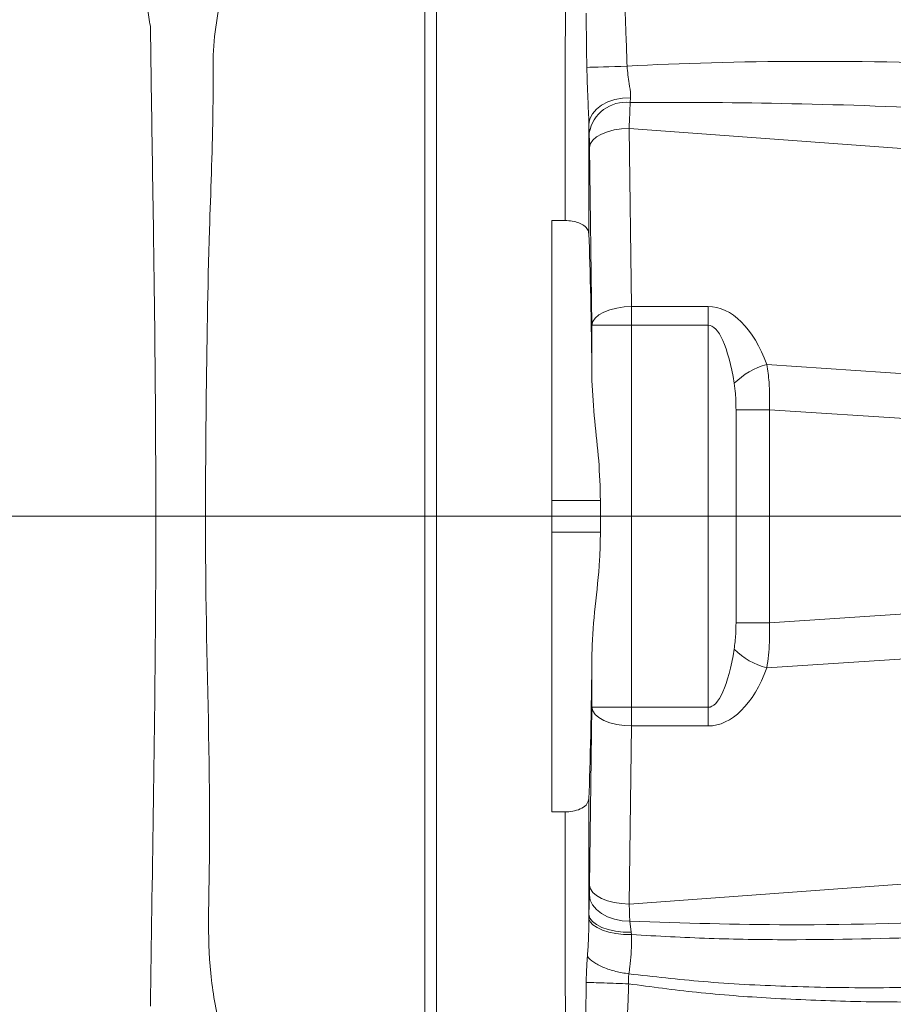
# Model space of a CAD drawing. Header units: millimetres. Extents: x 0 to 16820, y 0 to 11880.
# Tile 27 of 99: x 3678 to 3788, y 6269 to 6393. Entities that reach past the tile are written whole.
import ezdxf

# ---------------------------------------------------------------- set-up
doc = ezdxf.new("R2010")
doc.units = ezdxf.units.MM
doc.header["$LTSCALE"] = 20
doc.linetypes.add('CENTERX2', pattern=[20.32, 12.7, -2.54, 2.54, -2.54])
doc.styles.add('SLDTEXTSTYLE0', font='TXT', dxfattribs={"width": 0.605})
doc.dimstyles.new('SLDDIMSTYLE0', dxfattribs={"dimtxt": 140, "dimasz": 100, "dimexe": 0, "dimexo": 0.0625, "dimgap": 35, "dimtad": 1, "dimtoh": 1, "dimdec": 1, "dimrnd": 1e-09, "dimzin": 12, "dimdsep": 46, "dimtxsty": 'SLDTEXTSTYLE0', "dimsah": 1, "dimcen": 0, "dimadec": 0, "dimazin": 0, "dimtfac": 1, "dimtofl": 0, "dimtmove": 0, "dimatfit": 3, "dimfxl": 0, "dimfrac": 2, "dimtolj": 1, "dimtzin": 12, "dimarcsym": 0})
doc.dimstyles.new('SLDDIMSTYLE1', dxfattribs={"dimtxt": 140, "dimasz": 100, "dimexe": 0, "dimexo": 0.0625, "dimgap": 35, "dimtad": 1, "dimtoh": 1, "dimdec": 4, "dimlfac": 20, "dimzin": 12, "dimdsep": 46, "dimtxsty": 'SLDTEXTSTYLE0', "dimsah": 1, "dimcen": 0.09, "dimadec": 1, "dimazin": 0, "dimtfac": 1, "dimtofl": 0, "dimtmove": 0, "dimatfit": 3, "dimfxl": 0, "dimfrac": 2, "dimtolj": 1, "dimtzin": 12, "dimarcsym": 0})

# ---------------------------------------------------------------- blocks, each defined once
blk = doc.blocks.new('*D2')
at = {"color": 7, "linetype": 'Continuous', "lineweight": 0}
for q in [(3840.42, 7139.1), (2786.51, 6330.23)]:
    blk.add_line((3256.93, 6691.28), q, dxfattribs=at)
blk.add_solid([(3256.93, 6691.28), (3345.4, 6740.26), (3327.13, 6764.06)], dxfattribs=at)
at = {"color": 7, "linetype": 'Continuous', "lineweight": 0, "char_height": 140, "attachment_point": 1, "rotation": 37.5059, "style": 'SLDTEXTSTYLE0'}
for s, insert in [('593', (3451.28, 7067.26)), ('R', (3341.19, 6982.76))]:
    blk.add_mtext(s, dxfattribs=dict(at, insert=insert))
blk = doc.blocks.new('*D4')
at = {"color": 7, "linetype": 'Continuous', "lineweight": 0}
for p, q in [((1293.27, 6330.23), (473.82, 6330.23)), ((4279.76, 6330.23), (5099.21, 6330.23))]:
    blk.add_line(p, q, dxfattribs=at)
blk.add_arc((2786.51, 6330.23), 2282.69, 0, 180, dxfattribs=at)
for points in [[(503.82, 6330.23), (521, 6429.88), (491.01, 6430.54)], [(5069.21, 6330.23), (5082.02, 6430.54), (5052.02, 6429.88)]]:
    blk.add_solid(points, dxfattribs=at)
at = {"color": 7, "linetype": 'Continuous', "lineweight": 0, "char_height": 140, "attachment_point": 1, "style": 'SLDTEXTSTYLE0'}
for s, insert in [('180°', (2643.72, 8793.4)), ('+', (2531.48, 8793.4))]:
    blk.add_mtext(s, dxfattribs=dict(at, insert=insert))
blk = doc.blocks.new('*D5')
at = {"color": 7, "linetype": 'Continuous', "lineweight": 0}
for p, q in [((1293.27, 6330.23), (473.82, 6330.23)), ((4279.76, 6330.23), (5099.21, 6330.23))]:
    blk.add_line(p, q, dxfattribs=at)
blk.add_arc((2786.51, 6330.23), 2282.69, 180, 0, dxfattribs=at)
for points in [[(503.82, 6330.23), (491.01, 6229.93), (521, 6230.59)], [(5069.21, 6330.23), (5052.02, 6230.59), (5082.02, 6229.93)]]:
    blk.add_solid(points, dxfattribs=at)
at = {"color": 7, "linetype": 'Continuous', "lineweight": 0, "char_height": 140, "attachment_point": 1, "style": 'SLDTEXTSTYLE0'}
for s, insert in [('180°', (2619.58, 4228.01)), ('-', (2555.62, 4228.01))]:
    blk.add_mtext(s, dxfattribs=dict(at, insert=insert))

msp = doc.modelspace()

# ---------------------------------------------------------------- linework, layer by layer
at = {"color": 7, "linetype": 'Continuous', "lineweight": 0}
for p, q in [((3729.0138564, 6394.7228717), (3729.0138564, 6265.7455634)), ((3730.5138564, 6265.514732), (3730.5138564, 6394.9537031)), ((3746.6906931, 6367.4771827), (3745.0138564, 6367.4771827)), ((3745.0138564, 6367.4771827), (3745.0138564, 6292.9912523)), ((3751.1567567, 6328.2342175), (3751.1567567, 6332.2342175)), ((3745.0138564, 6292.9912523), (3746.6906931, 6292.9912523))]:
    msp.add_line(p, q, dxfattribs=at)
at = {"color": 8, "linetype": 'Continuous', "lineweight": 0}
for p, q in [((3754.9478655, 6382.9400224), (3754.8905168, 6382.3360448)), ((3749.7377527, 6378.5163612), (3749.7081961, 6379.6161679)), ((3852.0349898, 6371.9467311), (3754.7737229, 6379.0805675)), ((3754.7737229, 6379.0805675), (3755.086027, 6356.6502544)), ((3750.0877403, 6354.3028966), (3749.7754363, 6376.7332097)), ((3755.086027, 6356.6502544), (3764.7130262, 6356.6502544)), ((3755.086027, 6356.6502544), (3755.086027, 6354.3028966)), ((3764.7130262, 6354.3028966), (3764.7130262, 6356.6502544)), ((3750.0877403, 6347.3380403), (3750.0877403, 6354.3028966)), ((3755.086027, 6354.3028966), (3750.0877403, 6354.3028966)), ((3755.086027, 6354.3028966), (3755.086027, 6306.1655385)), ((3764.7130262, 6354.3028966), (3755.086027, 6354.3028966)), ((3764.7130262, 6306.1655385), (3764.7130262, 6354.3028966)), ((3772.1237535, 6349.3285259), (3802.8871131, 6347.3080987)), ((3768.2352755, 6316.823392), (3768.2352755, 6343.6450431)), ((3768.2352755, 6343.6450431), (3772.4635897, 6343.6450431)), ((3772.4635897, 6343.6450431), (3772.4635897, 6316.823392)), ((3802.4683192, 6341.67444), (3772.4635897, 6343.6450431)), ((3751.1567567, 6332.2342175), (3745.0138564, 6332.2342175)), ((3751.1567567, 6328.2342175), (3745.0138564, 6328.2342175)), ((3772.4635897, 6316.823392), (3802.4683192, 6318.7939951)), ((3768.2352755, 6316.823392), (3772.4635897, 6316.823392)), ((3750.0877403, 6306.1655385), (3750.0877403, 6313.1303948)), ((3802.8871131, 6313.1603363), (3772.1237535, 6311.1399091)), ((3749.7754363, 6283.7352254), (3750.0877403, 6306.1655385)), ((3755.086027, 6306.1655385), (3750.0877403, 6306.1655385)), ((3755.086027, 6306.1655385), (3755.086027, 6303.8181807)), ((3755.086027, 6306.1655385), (3764.7130262, 6306.1655385)), ((3764.7130262, 6306.1655385), (3764.7130262, 6303.8181807)), ((3755.086027, 6303.8181807), (3754.7737229, 6281.3878676)), ((3764.7130262, 6303.8181807), (3755.086027, 6303.8181807)), ((3754.7737229, 6281.3878676), (3838.8741912, 6287.5563969)), ((3749.7095766, 6280.057591), (3749.7536802, 6282.5437304)), ((3749.705762, 6279.5294296), (3749.7095766, 6280.057591)), ((3754.8509873, 6279.2120527), (3755.036364, 6277.8320494)), ((3755.036364, 6277.8320494), (3755.0670503, 6277.533191))]:
    msp.add_line(p, q, dxfattribs=at)
at = {"color": 7, "linetype": 'CENTERX2', "lineweight": 0}
msp.add_line((2786.5138564, 6330.2342175), (4279.7581291, 6330.2342175), dxfattribs=at)
at = {"color": 8, "linetype": 'Continuous', "lineweight": 0, "flags": 128}
for points in [[(3754.5116788, 6386.926117), (3753.7377101, 6386.9012061), (3752.9687169, 6386.8768934), (3752.2231683, 6386.853763), (3751.51897, 6386.8323704), (3750.8730348, 6386.8132292), (3750.300876, 6386.7967992), (3749.8162354, 6386.7834751), (3749.4307524, 6386.7735768)], [(3754.9478655, 6382.9400224), (3753.9512968, 6382.8927886), (3752.984818, 6382.7150003), (3752.0869376, 6382.4137411), (3751.2934312, 6382.0010147), (3750.6359153, 6381.4932657), (3750.1405884, 6380.9107251), (3749.8271862, 6380.2766038), (3749.7081961, 6379.6161679)], [(3754.7737229, 6379.0805675), (3753.8125173, 6379.0263438), (3752.8871744, 6378.8865626), (3752.0322191, 6378.6664394), (3751.2795501, 6378.3741868), (3750.6572495, 6378.0207089), (3750.1885356, 6377.6191942), (3749.8908962, 6377.1846231), (3749.7754363, 6376.7332097)], [(3755.086027, 6356.6502544), (3754.1248213, 6356.5960307), (3753.1994784, 6356.4562495), (3752.3445232, 6356.2361263), (3751.5918541, 6355.9438737), (3750.9695535, 6355.5903958), (3750.5008396, 6355.1888811), (3750.2032002, 6354.75431), (3750.0877403, 6354.3028966)], [(3755.086027, 6303.8181807), (3754.1248213, 6303.8724044), (3753.1994784, 6304.0121855), (3752.3445232, 6304.2323088), (3751.5918541, 6304.5245614), (3750.9695535, 6304.8780392), (3750.5008396, 6305.279554), (3750.2032002, 6305.7141251), (3750.0877403, 6306.1655385)], [(3754.7737229, 6281.3878676), (3753.8125173, 6281.4420913), (3752.8871744, 6281.5818724), (3752.0322191, 6281.8019957), (3751.2795501, 6282.0942483), (3750.6572495, 6282.4477261), (3750.1885356, 6282.8492409), (3749.8908962, 6283.283812), (3749.7754363, 6283.7352254)], [(3754.8509873, 6279.2120527), (3753.8737973, 6279.2759077), (3752.930367, 6279.4653887), (3752.0569652, 6279.7732115), (3751.2871682, 6280.1875424), (3750.6505697, 6280.692453), (3750.1716427, 6281.2685329), (3749.8687988, 6281.8936358), (3749.7536802, 6282.5437304)], [(3755.0670503, 6277.533191), (3754.076118, 6277.5673993), (3753.1095724, 6277.6783006), (3752.2054286, 6277.861533), (3751.3992472, 6278.10989), (3750.7227359, 6278.4136034), (3750.2025023, 6278.760728), (3749.8590077, 6279.1376111), (3749.705762, 6279.5294296)], [(3755.036364, 6277.8320494), (3754.0305652, 6277.8582687), (3753.0522109, 6277.9736057), (3752.1409446, 6278.173387), (3751.3336912, 6278.4495172), (3750.6631612, 6278.7908076), (3750.1565248, 6279.1834287), (3749.8343112, 6279.6114713), (3749.7095766, 6280.057591)]]:
    msp.add_lwpolyline(points, dxfattribs=at)
at = {"color": 7, "linetype": 'Continuous', "lineweight": 30}
msp.add_circle((2786.5138564, 6330.2342175), 2051, dxfattribs=at)
at = {"color": 8, "linetype": 'Continuous', "lineweight": 0}
for centre, radius, start, end in [((3754.3321301, 6377.7039215), 4.6656577, 83.126355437, 169.97185791), ((3774.3434294, 6340.6512197), 8.9567072, 104.348711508, 135.030750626), ((3774.3434294, 6319.8172153), 8.9567072, 224.969249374, 255.651288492)]:
    msp.add_arc(centre, radius, start, end, dxfattribs=at)
for centre, major_axis, ratio, start_param, end_param in [((3766.3585336, 6330.2342175), (0, 755), 0.0260818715, 1.4849698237, 1.521447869), ((3825.8344251, 6368.6543928), (111.1195835, -8.2958449), 0.1525583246, 1.8029193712, 2.2790469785), ((3754.6348563, 6373.9265658), (0.3652997, 11.0027554), 0.0033137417, 0.7009409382, 1.0833953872), ((3826.5145843, 6368.6543928), (110.890852, -8.2266128), 0.0989213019, 1.8629493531, 2.2803097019), ((3769.3575055, 6330.2342175), (0, 752), 0.0261859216, 1.5050815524, 1.5234893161), ((3749.6365697, 6373.9265658), (-0.0007512, 6.0161617), 0.0261618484, 5.1977350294, 5.5801894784), ((3764.7130262, 6339.7237162), (0, 16.9265382), 0.5317094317, 5.3157835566, 6.2831853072), ((3764.7130262, 6337.3763584), (0, 16.9265382), 0.236315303, 5.3157835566, 6.2831853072), ((3764.7130262, 6323.0920767), (0, 16.9265382), 0.236315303, 3.1415926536, 4.1089944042), ((3764.7130262, 6320.7447189), (0, 16.9265382), 0.5317094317, 3.1415926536, 4.1089944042), ((3769.3575055, 6330.2342175), (0, 752), 0.0261859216, 1.6181033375, 1.6375701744), ((3766.3585336, 6330.2342175), (0, 755), 0.0260818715, 1.6201447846, 1.6566228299), ((3749.6365697, 6286.5418693), (0.0007512, 6.0161617), 0.0261618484, 3.985478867, 4.2270429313), ((3754.6348563, 6286.5418693), (-0.3652997, 11.0027554), 0.0033137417, 2.0581972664, 2.2997613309)]:
    msp.add_ellipse(centre, major_axis=major_axis, ratio=ratio, start_param=start_param, end_param=end_param, dxfattribs=at)
at = {"color": 7, "linetype": 'Continuous', "lineweight": 0}
for centre, start_param, end_param in [((3749.1178446, 6332.2342175), 5.0995872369, 5.7079055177), ((3749.1178446, 6328.2342175), 3.7168724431, 4.3251907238)]:
    msp.add_ellipse(centre, major_axis=(0, 40), ratio=0.0261859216, start_param=start_param, end_param=end_param, dxfattribs=at)
at = {"color": 8, "linetype": 'Continuous', "lineweight": 0}
for points, knots in [([(3694.4507057, 6391.9557536), (3694.4507015, 6391.9557714), (3694.2773071, 6392.7061402), (3694.046133, 6394.2524807), (3694.1077658, 6395.8187083), (3694.1389227, 6396.6104763)], [0, 0, 0, 0, 0.0000117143, 0.494480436, 1, 1, 1, 1]), ([(3703.1602203, 6394.7228717), (3702.8811872, 6393.176821), (3702.3208867, 6390.0723393), (3702.3612239, 6385.3268519), (3702.3037655, 6377.4145046), (3701.7286519, 6363.7272206), (3701.4456978, 6344.2399435), (3701.2792415, 6320.0947008), (3701.9122069, 6300.9615105), (3701.9088075, 6286.8286627), (3701.7166885, 6279.7471929), (3701.8383523, 6272.6615643), (3702.720444, 6268.0464686), (3703.1602203, 6265.7455634)], [0, 0, 0, 0, 0.0364935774, 0.073279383, 0.1100843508, 0.2206596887, 0.3914921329, 0.5625140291, 0.7807634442, 0.8356977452, 0.8908120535, 0.9455631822, 1, 1, 1, 1]), ([(3749.4307524, 6386.7735768), (3749.4172793, 6387.9663368), (3749.3915766, 6390.2417621), (3749.3591112, 6392.5165666), (3749.3436638, 6393.5989365)], [0, 0, 0, 0, 0.5241920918, 1, 1, 1, 1]), ([(3754.2557568, 6393.7974322), (3754.3008629, 6392.7074181), (3754.3956292, 6390.4173378), (3754.4717759, 6388.1265525), (3754.5116788, 6386.926117)], [0, 0, 0, 0, 0.4759720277, 1, 1, 1, 1]), ([(3694.4507057, 6268.5126815), (3694.4507059, 6268.5127005), (3694.5508246, 6276.5753081), (3694.8116899, 6292.7496677), (3695.1412632, 6317.1993854), (3695.130967, 6341.7775402), (3694.8918441, 6362.4789423), (3694.6259071, 6379.195341), (3694.5034829, 6387.7055755), (3694.4507059, 6391.9557338), (3694.4507057, 6391.9557536)], [0, 0, 0, 0, 0.0000004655, 0.1970259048, 0.3940351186, 0.5931901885, 0.7923477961, 0.8961389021, 0.9999995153, 1, 1, 1, 1]), ([(3749.7081961, 6379.6161679), (3749.6614568, 6380.6850344), (3749.558589, 6383.0374893), (3749.475881, 6385.4546711), (3749.4307524, 6386.7735768)], [0, 0, 0, 0, 0.45436218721, 1, 1, 1, 1]), ([(3754.5116788, 6386.926117), (3754.5823813, 6386.1847734), (3754.7050317, 6384.8987349), (3754.9777776, 6383.6107101), (3754.953558, 6383.06766), (3754.9478655, 6382.9400224)], [0, 0, 0, 0, 0.5100757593, 0.884849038, 1, 1, 1, 1]), ([(3772.1237535, 6349.3285259), (3772.2291911, 6348.6024065), (3772.4882125, 6346.8185985), (3772.472755, 6344.8263337), (3772.4635897, 6343.6450431)], [0, 0, 0, 0, 0.4070614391, 1, 1, 1, 1]), ([(3768.2352755, 6343.6450431), (3768.2258698, 6344.3268542), (3768.2103121, 6345.4546245), (3768.0643867, 6346.5485804), (3768.0066828, 6346.9811681)], [0, 0, 0, 0, 0.6045656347, 1, 1, 1, 1]), ([(3768.0066828, 6313.487267), (3768.0841259, 6314.1160724), (3768.2194701, 6315.2150103), (3768.2305398, 6316.3414809), (3768.2352755, 6316.823392)], [0, 0, 0, 0, 0.57219380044, 1, 1, 1, 1]), ([(3772.4635897, 6316.823392), (3772.4749387, 6315.9928205), (3772.5020821, 6314.0063562), (3772.2629189, 6312.1943105), (3772.1237535, 6311.1399091)], [0, 0, 0, 0, 0.4181154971, 1, 1, 1, 1]), ([(3749.5108804, 6274.769418), (3749.5308813, 6275.0560387), (3749.622923, 6276.3750277), (3749.6849916, 6277.962472), (3749.7022311, 6279.2630574), (3749.705762, 6279.5294296)], [0, 0, 0, 0, 0.180846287, 0.8322295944, 1, 1, 1, 1]), ([(3754.8509873, 6279.2120527), (3761.5621914, 6279.0033706), (3776.5638238, 6278.5369009), (3791.5630735, 6279.0306811), (3799.8521851, 6279.3035614)], [0, 0, 0, 0, 0.4473649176, 1, 1, 1, 1]), ([(3755.0670503, 6277.533191), (3755.0687693, 6277.2566815), (3755.0771621, 6275.9066102), (3754.974414, 6274.2578458), (3754.7796044, 6272.8955562), (3754.7371651, 6272.5987815)], [0, 0, 0, 0, 0.1676742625, 0.8186778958, 1, 1, 1, 1]), ([(3793.4327116, 6277.2177369), (3787.180089, 6277.054472), (3777.6601777, 6276.8058935), (3764.8642103, 6276.9950619), (3758.3337431, 6277.3537612), (3755.0670503, 6277.533191)], [0, 0, 0, 0, 0.4888634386, 0.7443175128, 1, 1, 1, 1]), ([(3749.3600319, 6271.518451), (3749.3626494, 6271.6830219), (3749.3692953, 6272.1008783), (3749.3922816, 6272.7944212), (3749.4310225, 6273.5858637), (3749.473291, 6274.2516413), (3749.5015694, 6274.6411538), (3749.5108813, 6274.7694176)], [0, 0, 0, 0, 0.1516184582, 0.3849692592, 0.6384161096, 0.880932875, 1, 1, 1, 1]), ([(3754.7372887, 6272.5997413), (3754.7372864, 6272.5997231), (3754.731065, 6272.5504769), (3754.7127161, 6272.4020949), (3754.6867988, 6272.1455621), (3754.6746648, 6271.8373137), (3754.6855532, 6271.56725), (3754.7034113, 6271.4054065), (3754.7121936, 6271.3419543), (3754.7121964, 6271.3419345)], [0, 0, 0, 0, 0.00004623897, 0.12500598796, 0.37220031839, 0.62342464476, 0.8518496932, 0.99995376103, 1, 1, 1, 1]), ([(3754.737328, 6272.5997361), (3757.8495139, 6272.2443244), (3764.4291062, 6271.4929348), (3774.8919826, 6270.9615015), (3786.2129041, 6270.7577132), (3794.0429916, 6270.9817368), (3798.0226879, 6271.0955983)], [0, 0, 0, 0, 0.216693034, 0.4581191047, 0.7245852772, 1, 1, 1, 1]), ([(3749.2963754, 6266.9172177), (3749.3079896, 6267.7004255), (3749.3307312, 6269.2340164), (3749.3504054, 6270.7679166), (3749.3600319, 6271.518451)], [0, 0, 0, 0, 0.5107018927, 1, 1, 1, 1]), ([(3754.7121517, 6271.3407144), (3754.6839025, 6270.5851206), (3754.6261559, 6269.0405461), (3754.559964, 6267.4963233), (3754.5261526, 6266.7075223)], [0, 0, 0, 0, 0.4891922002, 1, 1, 1, 1]), ([(3803.810964, 6269.3551927), (3800.2513221, 6269.2366046), (3793.2053287, 6269.0018701), (3782.8079856, 6269.0710931), (3772.8458345, 6269.467038), (3763.5141813, 6270.1578553), (3757.5584564, 6270.958215), (3754.7120864, 6271.3407243)], [0, 0, 0, 0, 0.2171414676, 0.4298121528, 0.6337848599, 0.8249778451, 1, 1, 1, 1])]:
    msp.add_open_spline(points, degree=3, knots=knots, dxfattribs=at)
at = {"color": 7, "linetype": 'Continuous', "lineweight": 0}
for points, knots in [([(3746.6906931, 6367.4771827), (3747.0026871, 6367.4622858), (3747.6262847, 6367.4325104), (3748.4630246, 6367.1993848), (3749.1318333, 6366.8398546), (3749.5848399, 6366.3609401), (3749.6534239, 6365.9842208), (3749.6877231, 6365.7958219)], [0, 0, 0, 0, 0.1891994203, 0.3781621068, 0.5735511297, 0.786731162, 1, 1, 1, 1]), ([(3751.1567567, 6332.2342175), (3751.1075074, 6333.9062453), (3751.0080261, 6337.283664), (3750.3555566, 6342.3567875), (3750.1785431, 6345.6491527), (3750.0877403, 6347.3380403)], [0, 0, 0, 0, 0.3231815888, 0.65281184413, 1, 1, 1, 1]), ([(3750.0877403, 6313.1303948), (3750.0886352, 6313.1994973), (3750.1128153, 6315.0667079), (3750.4754776, 6318.8844847), (3751.0633063, 6323.9034178), (3751.131466, 6327.0621623), (3751.1567567, 6328.2342175)], [0, 0, 0, 0, 0.0144180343, 0.3895881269, 0.7735060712, 1, 1, 1, 1]), ([(3749.6877231, 6294.6726131), (3749.6397105, 6294.4458117), (3749.5435039, 6293.9913517), (3748.8875261, 6293.4479812), (3747.9705391, 6293.1051851), (3747.1860879, 6292.9977996), (3746.771382, 6292.9923187), (3746.6906931, 6292.9912523)], [0, 0, 0, 0, 0.2573900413, 0.515752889, 0.7469749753, 0.9507692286, 1, 1, 1, 1])]:
    msp.add_open_spline(points, degree=3, knots=knots, dxfattribs=at)
at = {"color": 8, "linetype": 'Continuous', "lineweight": 0}
for points in [[(3754.7372887, 6272.5997413), (3754.1784855, 6272.6877051), (3753.060879, 6272.8636325), (3751.5015447, 6273.3917381), (3750.2114989, 6274.0465163), (3749.7444205, 6274.5284505), (3749.5108813, 6274.7694176)], [(3754.7121517, 6271.3407144), (3754.1849267, 6271.3603925), (3753.1304765, 6271.3997489), (3751.5924398, 6271.4525993), (3750.2444632, 6271.4955895), (3749.6548423, 6271.5108305), (3749.3600319, 6271.518451)]]:
    msp.add_open_spline(points, degree=3, dxfattribs=at)

# ---------------------------------------------------------------- dimensions: what is measured, and where the dimension line sits
at = {"color": 7, "linetype": 'Continuous', "lineweight": 0}
for base, line1, line2, text, picture, middle in [((2786.5138564, 8612.9287632), ((4279.7581291, 6330.2342175), (2786.5138564, 6330.2342175)), ((1293.2695837, 6330.2342175), (2786.5138564, 6330.2342175)), '+<>', '*D4', (2786.5138564, 8612.9287632)), ((2786.5138564, 4047.5396719), ((1293.2695837, 6330.2342175), (2786.5138564, 6330.2342175)), ((4279.7581291, 6330.2342175), (2786.5138564, 6330.2342175)), '-<>', '*D5', (2786.5138564, 4047.5396719))]:
    dim = msp.add_angular_dim_2l(base=base, line1=line1, line2=line2, text=text, dimstyle='SLDDIMSTYLE1', dxfattribs=at)
    dim.commit()
    dim.dimension.update_dxf_attribs({"geometry": picture, "text_midpoint": middle, "dimtype": 162})
dim = msp.add_radius_dim(center=(2786.5138564, 6330.2342175), mpoint=(3256.9349804, 6691.2784891), dimstyle='SLDDIMSTYLE0', dxfattribs=at)
dim.commit()
dim.dimension.update_dxf_attribs({"geometry": '*D2', "text_midpoint": (3637.2216116, 6983.1453391), "dimtype": 164})

doc.saveas('drawing.dxf')
